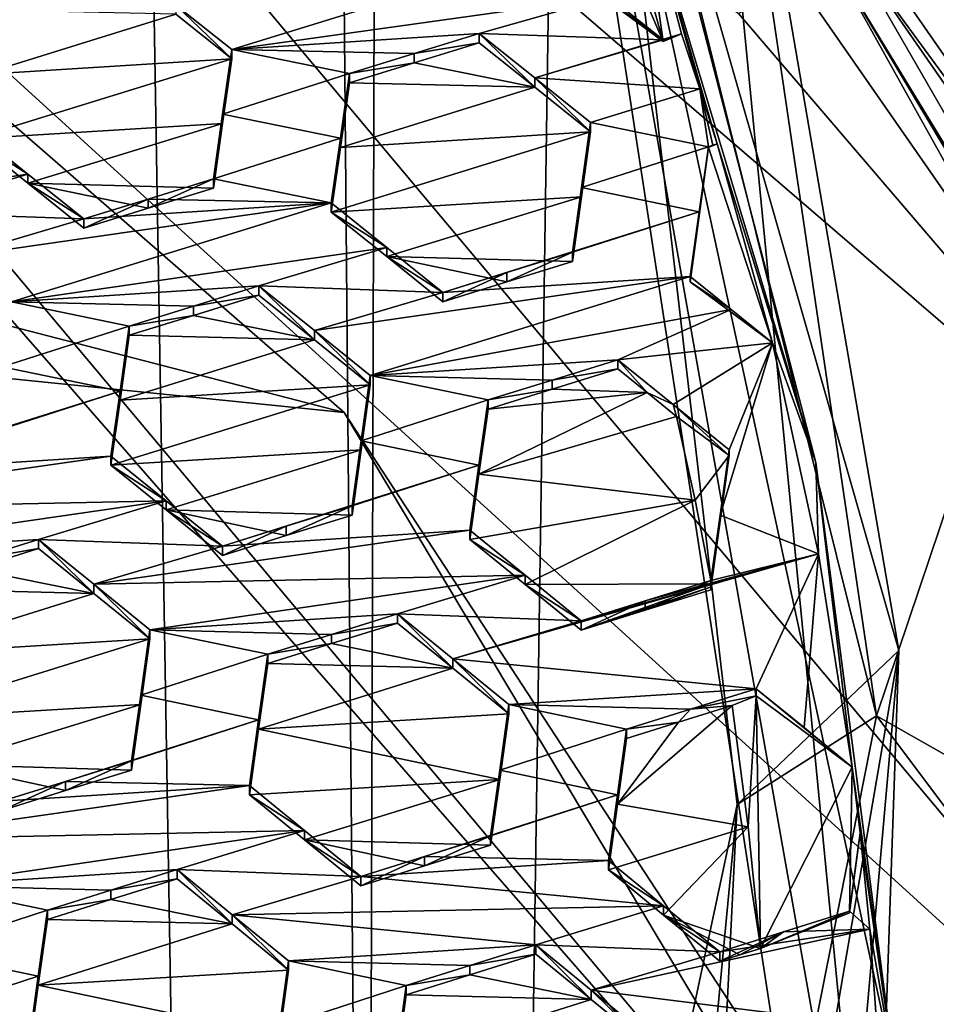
# Model space of a CAD drawing. Header units: metres. Extents: x -28 to 28, y -243 to 28.
# Tile 95 of 147: x 5.87 to 7.57, y -221.36 to -219.54. Entities that reach past the tile are written whole.
import ezdxf

# ---------------------------------------------------------------- set-up
doc = ezdxf.new("R2010")
doc.units = ezdxf.units.M
doc.layers.add('solid_10661043', color=7, linetype='CONTINUOUS')

msp = doc.modelspace()

# ---------------------------------------------------------------- linework, layer by layer
at = {"layer": 'solid_10661043'}
for points in [[(8.794792, -239.851074, 149.604797), (10.953245, -30.718777, 120.17012), (7.077552, -32.296108, 120.462379)], [(6.610481, -235.649948, 145.324188), (4.892302, -33.362179, 116.91967), (9.646918, -31.805536, 116.612808)], [(7.845077, -235.373337, 145.262558), (6.610481, -235.649948, 145.324188), (9.646918, -31.805536, 116.612808)], [(6.468189, -240.147827, 149.682373), (7.077552, -32.296108, 120.462379), (2.982663, -33.177189, 120.627808)], [(6.468189, -240.147827, 149.682373), (8.794792, -239.851074, 149.604797), (7.077552, -32.296108, 120.462379)], [(0, -240.141998, 149.723801), (6.468189, -240.147827, 149.682373), (2.982663, -33.177189, 120.627808)], [(6.610481, -235.649948, 145.324188), (3.305357, -235.757614, 145.381073), (4.892302, -33.362179, 116.91967)], [(7.458569, -220.826752, 135.572647), (11.453786, -208.963531, 132.502228), (7.110388, -218.467346, 134.931015)], [(7.458569, -220.826752, 135.572647), (11.355526, -223.03804, 136.270813), (11.453786, -208.963531, 132.502228)], [(6.575505, -215.061996, 117.909462), (10.975, -220.152939, 119.273575), (8.696965, -218.756607, 118.191132)], [(10.975, -219.346497, 122.283249), (10.975, -220.152939, 119.273575), (6.575505, -215.061996, 117.909462)], [(8.294498, -221.862122, 118.712669), (4.587154, -218.484985, 116.326553), (4.838903, -217.740219, 117.608215)], [(4.838903, -217.740219, 117.608215), (7.202985, -219.526459, 118.08683), (8.010734, -220.470184, 118.339706)], [(8.294498, -221.862122, 118.712669), (4.838903, -217.740219, 117.608215), (8.010734, -220.470184, 118.339706)], [(-5.242968, -219.076813, 116.413437), (-2.986201, -217.817337, 116.075958), (6.472847, -220.265549, 116.731956)], [(-2.986201, -217.817337, 116.075958), (4.536256, -218.580582, 116.280472), (6.472847, -220.265549, 116.731956)], [(7.453771, -222.621933, 131.391342), (7.453771, -222.026657, 133.612976), (6.754847, -218.075455, 132.554245)], [(7.098186, -218.366501, 134.702789), (6.754847, -218.075455, 132.554245), (7.453771, -222.026657, 133.612976)], [(7.492071, -221.485764, 131.086899), (7.453771, -222.621933, 131.391342), (6.754847, -218.075455, 132.554245)], [(7.345889, -220.357773, 130.784668), (7.492071, -221.485764, 131.086899), (6.754847, -218.075455, 132.554245)], [(7.018829, -219.265778, 130.492065), (7.345889, -220.357773, 130.784668), (6.754847, -218.075455, 132.554245)], [(6.938921, -218.743362, 134.979431), (7.098186, -218.366501, 134.702789), (7.5, -220.705841, 135.329605)], [(7.098186, -218.366501, 134.702789), (7.453771, -222.026657, 133.612976), (7.5, -220.705841, 135.329605)], [(7.458569, -220.826752, 135.572647), (7.110388, -218.467346, 134.931015), (6.938921, -218.743362, 134.979431)], [(4.587154, -218.484985, 116.326553), (7.862965, -222.392441, 117.373558), (4.536256, -218.580582, 116.280472)], [(8.294498, -221.862122, 118.712669), (7.862965, -222.392441, 117.373558), (4.587154, -218.484985, 116.326553)], [(7.862965, -222.392441, 117.373558), (6.472847, -220.265549, 116.731956), (4.536256, -218.580582, 116.280472)], [(7.200301, -220.990875, 135.587372), (6.938921, -218.743362, 134.979431), (7.5, -220.705841, 135.329605)], [(7.458569, -220.826752, 135.572647), (6.938921, -218.743362, 134.979431), (7.200301, -220.990875, 135.587372)], [(8.097337, -220.344254, 118.616539), (7.39965, -219.339142, 118.347221), (8.696965, -218.756607, 118.191132)], [(-5.242968, -219.076813, 116.413437), (8.043475, -227.407623, 118.645668), (-8.043475, -223.244019, 117.530037)], [(-5.242968, -219.076813, 116.413437), (7.775297, -222.446243, 117.316269), (8.043475, -227.407623, 118.645668)], [(-5.242968, -219.076813, 116.413437), (6.472847, -220.265549, 116.731956), (7.775297, -222.446243, 117.316269)], [(6.944182, -219.155472, 130.462509), (6.890978, -219.176758, 130.468201), (7.063186, -219.578339, 130.575806)], [(6.944182, -219.155472, 130.462509), (7.063186, -219.578339, 130.575806), (7.018829, -219.265778, 130.492065)], [(6.890978, -219.176758, 130.468201), (6.857067, -219.425568, 130.534882), (7.063186, -219.578339, 130.575806)], [(5.583724, -219.578781, 131.071579), (6.192798, -219.276459, 130.753448), (5.600722, -219.459457, 131.018051)], [(5.583724, -219.578781, 131.071579), (5.81884, -219.503296, 130.965378), (6.192798, -219.276459, 130.753448)], [(7.16361, -219.768173, 130.626678), (7.345889, -220.357773, 130.784668), (7.018829, -219.265778, 130.492065)], [(7.1314, -219.66597, 130.599289), (7.16361, -219.768173, 130.626678), (7.018829, -219.265778, 130.492065)], [(7.097722, -219.564514, 130.572113), (7.018829, -219.265778, 130.492065), (7.063186, -219.578339, 130.575806)], [(7.1314, -219.66597, 130.599289), (7.018829, -219.265778, 130.492065), (7.097722, -219.564514, 130.572113)], [(7.39965, -219.3909, 118.154037), (7.39965, -219.339142, 118.347221), (8.097337, -220.344254, 118.616539)], [(7.37421, -219.42334, 118.089714), (7.39965, -219.3909, 118.154037), (8.62421, -221.514633, 118.65007)], [(7.39965, -219.3909, 118.154037), (8.097337, -220.344254, 118.616539), (8.097338, -220.396011, 118.423355)], [(7.39965, -219.3909, 118.154037), (8.097338, -220.396011, 118.423355), (8.62421, -221.514633, 118.65007)], [(6.16159, -219.510925, 130.857315), (6.26499, -219.59343, 130.855927), (6.857067, -219.41037, 130.591553)], [(6.963163, -219.495148, 130.589722), (6.857067, -219.41037, 130.591553), (6.26499, -219.59343, 130.855927)], [(6.857067, -219.425568, 130.534882), (7.063186, -219.575195, 130.587509), (7.063186, -219.578339, 130.575806)], [(6.963163, -219.495148, 130.589722), (7.063186, -219.575195, 130.587509), (6.857067, -219.425568, 130.534882)], [(7.37421, -219.42334, 118.089714), (8.010734, -220.470184, 118.339706), (7.312254, -219.465515, 118.070503)], [(7.37421, -219.42334, 118.089714), (8.562254, -221.556808, 118.630867), (8.010734, -220.470184, 118.339706)], [(7.37421, -219.42334, 118.089714), (8.62421, -221.514633, 118.65007), (8.562254, -221.556808, 118.630867)], [(7.202985, -219.526459, 118.08683), (7.312254, -219.465515, 118.070503), (8.010734, -220.470184, 118.339706)], [(6.963163, -219.495148, 130.589722), (6.26499, -219.59343, 130.855927), (6.723139, -219.563477, 130.694565)], [(6.963163, -219.495148, 130.589722), (6.723139, -219.563477, 130.694565), (7.063186, -219.575195, 130.587509)], [(6.16159, -219.510925, 130.857315), (6.16159, -219.528, 130.793564), (6.26499, -219.610535, 130.79213)], [(6.16159, -219.510925, 130.857315), (6.26499, -219.610535, 130.79213), (6.26499, -219.59343, 130.855927)], [(5.801847, -219.639755, 130.954803), (6.16159, -219.528, 130.793564), (5.81884, -219.520309, 130.901886)], [(5.801847, -219.639755, 130.954803), (6.26499, -219.610535, 130.79213), (6.16159, -219.528, 130.793564)], [(6.26499, -219.59343, 130.855927), (6.602356, -219.600815, 130.748459), (6.723139, -219.563477, 130.694565)], [(6.723139, -219.563477, 130.694565), (6.602356, -219.600815, 130.748459), (6.723139, -219.580658, 130.630417)], [(6.723139, -219.563477, 130.694565), (6.723139, -219.580658, 130.630417), (6.825803, -219.662857, 130.628036)], [(6.825803, -219.645645, 130.69223), (6.723139, -219.563477, 130.694565), (6.825803, -219.662857, 130.628036)], [(6.825803, -219.645645, 130.69223), (7.063186, -219.575195, 130.587509), (6.723139, -219.563477, 130.694565)], [(6.825803, -219.645645, 130.69223), (7.097722, -219.564514, 130.572113), (7.080429, -219.56987, 130.579819)], [(6.825803, -219.645645, 130.69223), (7.1314, -219.66597, 130.599289), (7.097722, -219.564514, 130.572113)], [(6.825803, -219.645645, 130.69223), (7.080429, -219.56987, 130.579819), (7.063186, -219.575195, 130.587509)], [(7.080429, -219.56987, 130.579819), (7.097722, -219.564514, 130.572113), (7.063186, -219.578339, 130.575806)], [(7.080429, -219.56987, 130.579819), (7.063186, -219.578339, 130.575806), (7.063186, -219.575195, 130.587509)], [(6.602356, -219.600815, 130.748459), (6.602363, -219.617981, 130.684418), (6.723139, -219.580658, 130.630417)], [(6.825803, -219.662857, 130.628036), (6.723139, -219.580658, 130.630417), (6.602363, -219.617981, 130.684418)], [(6.26499, -219.59343, 130.855927), (6.26499, -219.610535, 130.79213), (6.248009, -219.730209, 130.843842)], [(6.248009, -219.71312, 130.907608), (6.26499, -219.59343, 130.855927), (6.248009, -219.730209, 130.843842)], [(6.248009, -219.71312, 130.907608), (6.483108, -219.637695, 130.801666), (6.26499, -219.59343, 130.855927)], [(6.26499, -219.59343, 130.855927), (6.483108, -219.637695, 130.801666), (6.602356, -219.600815, 130.748459)], [(6.602356, -219.600815, 130.748459), (6.483108, -219.637695, 130.801666), (6.602363, -219.617981, 130.684418)], [(5.784928, -219.758865, 131.006836), (6.248009, -219.730209, 130.843842), (6.26499, -219.610535, 130.79213)], [(5.801847, -219.639755, 130.954803), (5.784928, -219.758865, 131.006836), (6.26499, -219.610535, 130.79213)], [(6.602363, -219.617981, 130.684418), (6.483108, -219.654831, 130.737717), (6.825803, -219.662857, 130.628036)], [(6.483108, -219.637695, 130.801666), (6.483108, -219.654831, 130.737717), (6.602363, -219.617981, 130.684418)], [(6.248009, -219.71312, 130.907608), (6.46613, -219.757507, 130.852814), (6.483108, -219.637695, 130.801666)], [(6.483108, -219.637695, 130.801666), (6.46613, -219.757507, 130.852814), (6.483108, -219.654831, 130.737717)], [(6.825803, -219.645645, 130.69223), (6.825803, -219.662857, 130.628036), (6.929258, -219.745819, 130.625122)], [(6.825803, -219.645645, 130.69223), (6.929258, -219.745819, 130.625122), (6.929258, -219.728607, 130.689377)], [(6.825803, -219.645645, 130.69223), (6.929258, -219.728607, 130.689377), (7.1314, -219.66597, 130.599289)], [(6.46613, -219.774643, 130.788895), (6.825803, -219.662857, 130.628036), (6.483108, -219.654831, 130.737717)], [(6.46613, -219.757507, 130.852814), (6.46613, -219.774643, 130.788895), (6.483108, -219.654831, 130.737717)], [(6.46613, -219.774643, 130.788895), (6.929258, -219.745819, 130.625122), (6.825803, -219.662857, 130.628036)], [(7.1314, -219.66597, 130.599289), (6.929258, -219.728607, 130.689377), (7.147376, -219.773193, 130.633896)], [(7.1314, -219.66597, 130.599289), (7.147376, -219.773193, 130.633896), (7.155506, -219.770676, 130.63028)], [(7.1314, -219.66597, 130.599289), (7.155506, -219.770676, 130.63028), (7.16361, -219.768173, 130.626678)], [(6.248009, -219.71312, 130.907608), (6.248009, -219.730209, 130.843842), (6.231078, -219.849701, 130.89476)], [(6.248009, -219.71312, 130.907608), (6.231078, -219.849701, 130.89476), (6.231078, -219.832626, 130.958481)], [(6.248009, -219.71312, 130.907608), (6.231078, -219.832626, 130.958481), (6.46613, -219.757507, 130.852814)], [(5.784928, -219.758865, 131.006836), (5.887553, -219.840958, 131.004684), (6.248009, -219.730209, 130.843842)], [(5.887553, -219.840958, 131.004684), (6.231078, -219.849701, 130.89476), (6.248009, -219.730209, 130.843842)], [(6.929258, -219.728607, 130.689377), (6.929258, -219.745819, 130.625122), (6.912287, -219.865829, 130.675262)], [(6.912287, -219.848633, 130.739487), (6.929258, -219.728607, 130.689377), (6.912287, -219.865829, 130.675262)], [(6.912287, -219.848633, 130.739487), (7.147376, -219.773193, 130.633896), (6.929258, -219.728607, 130.689377)], [(5.784928, -219.741867, 131.070251), (5.192852, -219.924957, 131.334518), (5.887553, -219.823959, 131.068146)], [(5.784928, -219.741867, 131.070251), (5.887553, -219.823959, 131.068146), (5.784928, -219.758865, 131.006836)], [(6.449196, -219.894287, 130.83931), (6.912287, -219.865829, 130.675262), (6.929258, -219.745819, 130.625122)], [(6.46613, -219.774643, 130.788895), (6.449196, -219.894287, 130.83931), (6.929258, -219.745819, 130.625122)], [(5.887553, -219.823959, 131.068146), (5.887553, -219.840958, 131.004684), (5.784928, -219.758865, 131.006836)], [(6.231078, -219.832626, 130.958481), (6.449196, -219.877182, 130.903168), (6.46613, -219.757507, 130.852814)], [(6.46613, -219.757507, 130.852814), (6.449196, -219.877182, 130.903168), (6.46613, -219.774643, 130.788895)], [(6.912287, -219.848633, 130.739487), (7.130352, -219.893723, 130.683716), (7.147376, -219.773193, 130.633896)], [(7.147376, -219.774658, 130.628418), (7.147376, -219.773193, 130.633896), (7.130352, -219.893723, 130.683716)], [(7.16361, -219.768173, 130.626678), (7.147376, -219.774658, 130.628418), (7.265692, -220.136292, 130.725311)], [(7.16361, -219.768173, 130.626678), (7.155506, -219.770676, 130.63028), (7.147376, -219.774658, 130.628418)], [(7.155506, -219.770676, 130.63028), (7.147376, -219.773193, 130.633896), (7.147376, -219.774658, 130.628418)], [(7.16361, -219.768173, 130.626678), (7.265692, -220.136292, 130.725311), (7.345889, -220.357773, 130.784668)], [(6.449196, -219.877182, 130.903168), (6.449196, -219.894287, 130.83931), (6.46613, -219.774643, 130.788895)], [(7.147376, -219.774658, 130.628418), (7.130352, -219.893723, 130.683716), (7.113464, -220.013443, 130.732529)], [(7.113464, -220.023468, 130.695084), (7.147376, -219.774658, 130.628418), (7.113464, -220.013443, 130.732529)], [(7.265692, -220.136292, 130.725311), (7.147376, -219.774658, 130.628418), (7.113464, -220.023468, 130.695084)], [(5.887553, -219.823959, 131.068146), (5.192852, -219.924957, 131.334518), (5.651, -219.895065, 131.172867)], [(5.887553, -219.823959, 131.068146), (5.651, -219.895065, 131.172867), (5.991047, -219.906906, 131.06543)], [(5.887553, -219.823959, 131.068146), (5.991047, -219.906906, 131.06543), (5.887553, -219.840958, 131.004684)], [(5.887553, -219.840958, 131.004684), (6.11003, -219.887131, 130.948807), (6.231078, -219.849701, 130.89476)], [(5.887553, -219.840958, 131.004684), (5.991047, -219.92392, 131.001907), (6.11003, -219.887131, 130.948807)], [(5.991047, -219.906906, 131.06543), (5.991047, -219.92392, 131.001907), (5.887553, -219.840958, 131.004684)], [(6.231078, -219.832626, 130.958481), (6.231078, -219.849701, 130.89476), (6.11003, -219.887131, 130.948807)], [(6.11004, -219.870087, 131.012421), (6.231078, -219.832626, 130.958481), (6.11003, -219.887131, 130.948807)], [(6.449196, -219.877182, 130.903168), (6.231078, -219.832626, 130.958481), (6.11004, -219.870087, 131.012421)], [(6.912287, -219.848633, 130.739487), (6.912287, -219.865829, 130.675262), (6.895347, -219.985809, 130.724716)], [(6.895347, -219.968613, 130.788895), (6.912287, -219.848633, 130.739487), (6.895347, -219.985809, 130.724716)], [(6.895347, -219.968613, 130.788895), (7.130352, -219.893723, 130.683716), (6.912287, -219.848633, 130.739487)], [(5.753552, -219.97728, 131.170074), (5.85712, -220.060471, 131.166672), (6.449196, -219.877182, 130.903168)], [(5.991047, -219.906906, 131.06543), (5.753552, -219.97728, 131.170074), (6.449196, -219.877182, 130.903168)], [(5.85712, -220.060471, 131.166672), (6.551768, -219.95961, 130.899597), (6.449196, -219.877182, 130.903168)], [(6.11004, -219.870087, 131.012421), (6.11003, -219.887131, 130.948807), (5.991047, -219.92392, 131.001907)], [(6.11004, -219.870087, 131.012421), (5.991047, -219.92392, 131.001907), (5.991047, -219.906906, 131.06543)], [(6.11004, -219.870087, 131.012421), (5.991047, -219.906906, 131.06543), (6.449196, -219.877182, 130.903168)], [(6.449196, -219.894287, 130.83931), (6.551767, -219.976746, 130.835678), (6.912287, -219.865829, 130.675262)], [(6.449196, -219.877182, 130.903168), (6.551768, -219.95961, 130.899597), (6.449196, -219.894287, 130.83931)], [(6.551767, -219.976746, 130.835678), (6.895347, -219.985809, 130.724716), (6.912287, -219.865829, 130.675262)], [(5.991047, -219.906906, 131.06543), (5.651, -219.895065, 131.172867), (5.753552, -219.97728, 131.170074)], [(6.551768, -219.95961, 130.899597), (6.551767, -219.976746, 130.835678), (6.449196, -219.894287, 130.83931)], [(6.655315, -220.042969, 130.895508), (7.113464, -220.013443, 130.732529), (7.130352, -219.893723, 130.683716)], [(6.774072, -220.00618, 130.842758), (6.655315, -220.042969, 130.895508), (7.130352, -219.893723, 130.683716)], [(7.130352, -219.893723, 130.683716), (6.895347, -219.968613, 130.788895), (6.774072, -220.00618, 130.842758)], [(6.315269, -220.030853, 131.004013), (6.551768, -219.95961, 130.899597), (5.85712, -220.060471, 131.166672)], [(6.315269, -220.030853, 131.004013), (6.655315, -220.042969, 130.895508), (6.551768, -219.95961, 130.899597)], [(6.551768, -219.95961, 130.899597), (6.655315, -220.042969, 130.895508), (6.551767, -219.976746, 130.835678)], [(6.895347, -219.968613, 130.788895), (6.895347, -219.985809, 130.724716), (6.774061, -220.023346, 130.778687)], [(6.774072, -220.00618, 130.842758), (6.895347, -219.968613, 130.788895), (6.774061, -220.023346, 130.778687)], [(6.551767, -219.976746, 130.835678), (6.774061, -220.023346, 130.778687), (6.895347, -219.985809, 130.724716)], [(6.551767, -219.976746, 130.835678), (6.655315, -220.06012, 130.831512), (6.774061, -220.023346, 130.778687)], [(6.655315, -220.042969, 130.895508), (6.655315, -220.06012, 130.831512), (6.551767, -219.976746, 130.835678)], [(6.774072, -220.00618, 130.842758), (6.774061, -220.023346, 130.778687), (6.655315, -220.06012, 130.831512)], [(6.774072, -220.00618, 130.842758), (6.655315, -220.06012, 130.831512), (6.655315, -220.042969, 130.895508)], [(6.417771, -220.113403, 130.999817), (6.521388, -220.196991, 130.995056), (7.113464, -220.013443, 130.732529)], [(6.417771, -220.113403, 130.999817), (7.113464, -220.013443, 130.732529), (6.655315, -220.042969, 130.895508)], [(7.189296, -220.074615, 130.72905), (7.113464, -220.013443, 130.732529), (6.521388, -220.196991, 130.995056)], [(7.189296, -220.074615, 130.72905), (7.113464, -220.023468, 130.695084), (7.113464, -220.013443, 130.732529)], [(7.189296, -220.074615, 130.72905), (7.265692, -220.136292, 130.725311), (7.113464, -220.023468, 130.695084)], [(6.315269, -220.030853, 131.004013), (5.85712, -220.060471, 131.166672), (6.193944, -220.068436, 131.057938)], [(6.315269, -220.047928, 130.940277), (6.315269, -220.030853, 131.004013), (6.193944, -220.068436, 131.057938)], [(6.417771, -220.113403, 130.999817), (6.655315, -220.042969, 130.895508), (6.315269, -220.030853, 131.004013)], [(6.417771, -220.130493, 130.93602), (6.315269, -220.030853, 131.004013), (6.315269, -220.047928, 130.940277)], [(6.417771, -220.113403, 130.999817), (6.315269, -220.030853, 131.004013), (6.417771, -220.130493, 130.93602)], [(6.075238, -220.105194, 131.110687), (5.85712, -220.060471, 131.166672), (5.840151, -220.180679, 131.216064)], [(6.193944, -220.068436, 131.057938), (5.85712, -220.060471, 131.166672), (6.075238, -220.105194, 131.110687)], [(6.193956, -220.08548, 130.994293), (6.315269, -220.047928, 130.940277), (6.193944, -220.068436, 131.057938)], [(6.417771, -220.130493, 130.93602), (6.315269, -220.047928, 130.940277), (6.193956, -220.08548, 130.994293)], [(6.193956, -220.08548, 130.994293), (6.193944, -220.068436, 131.057938), (6.075238, -220.105194, 131.110687)], [(6.979537, -220.167526, 130.831818), (7.189296, -220.074615, 130.72905), (6.521388, -220.196991, 130.995056)], [(6.979537, -220.167526, 130.831818), (7.265692, -220.136292, 130.725311), (7.189296, -220.074615, 130.72905)], [(6.075238, -220.122223, 131.04715), (6.193956, -220.08548, 130.994293), (6.075238, -220.105194, 131.110687)], [(6.193956, -220.08548, 130.994293), (6.075238, -220.122223, 131.04715), (6.417771, -220.130493, 130.93602)], [(6.058271, -220.225525, 131.159546), (6.075238, -220.105194, 131.110687), (5.840151, -220.180679, 131.216064)], [(6.058271, -220.225525, 131.159546), (6.075238, -220.122223, 131.04715), (6.075238, -220.105194, 131.110687)], [(6.417771, -220.113403, 130.999817), (6.521388, -220.214096, 130.931213), (6.521388, -220.196991, 130.995056)], [(6.417771, -220.113403, 130.999817), (6.417771, -220.130493, 130.93602), (6.521388, -220.214096, 130.931213)], [(6.058271, -220.242538, 131.096054), (6.075238, -220.122223, 131.04715), (6.058271, -220.225525, 131.159546)], [(6.417771, -220.130493, 130.93602), (6.075238, -220.122223, 131.04715), (6.058271, -220.242538, 131.096054)], [(6.417771, -220.130493, 130.93602), (6.058271, -220.242538, 131.096054), (6.521388, -220.214096, 130.931213)], [(7.082011, -220.250366, 130.826477), (7.265692, -220.136292, 130.725311), (6.979537, -220.167526, 130.831818)], [(7.082011, -220.250366, 130.826477), (7.185656, -220.334259, 130.820633), (7.265692, -220.136292, 130.725311)], [(7.168699, -220.455124, 130.867249), (7.265692, -220.136292, 130.725311), (7.185656, -220.334259, 130.820633)], [(7.350905, -220.527008, 130.830002), (7.265692, -220.136292, 130.725311), (7.168699, -220.455124, 130.867249)], [(7.350905, -220.527008, 130.830002), (7.345889, -220.357773, 130.784668), (7.265692, -220.136292, 130.725311)], [(6.979537, -220.167526, 130.831818), (6.521388, -220.196991, 130.995056), (6.858042, -220.205215, 130.885605)], [(6.979537, -220.184738, 130.767609), (6.979537, -220.167526, 130.831818), (6.858042, -220.205215, 130.885605)], [(7.033767, -220.228561, 130.764801), (6.979537, -220.167526, 130.831818), (6.979537, -220.184738, 130.767609)], [(7.033767, -220.228561, 130.764801), (7.082011, -220.250366, 130.826477), (6.979537, -220.167526, 130.831818)], [(6.058271, -220.225525, 131.159546), (5.840151, -220.180679, 131.216064), (5.823208, -220.300888, 131.264633)], [(6.858055, -220.222382, 130.821487), (6.979537, -220.184738, 130.767609), (6.858042, -220.205215, 130.885605)], [(7.033767, -220.228561, 130.764801), (6.979537, -220.184738, 130.767609), (6.858055, -220.222382, 130.821487)], [(6.504426, -220.334641, 130.979126), (6.504426, -220.317535, 131.042938), (6.521388, -220.196991, 130.995056)], [(6.739506, -220.241989, 130.938065), (6.521388, -220.196991, 130.995056), (6.504426, -220.317535, 131.042938)], [(6.521388, -220.214096, 130.931213), (6.504426, -220.334641, 130.979126), (6.521388, -220.196991, 130.995056)], [(6.858042, -220.205215, 130.885605), (6.521388, -220.196991, 130.995056), (6.739506, -220.241989, 130.938065)], [(6.858055, -220.222382, 130.821487), (6.858042, -220.205215, 130.885605), (6.739506, -220.241989, 130.938065)], [(6.058271, -220.225525, 131.159546), (5.701555, -220.338623, 131.318527), (5.583177, -220.375336, 131.370941)], [(6.058271, -220.225525, 131.159546), (5.583177, -220.375336, 131.370941), (6.041326, -220.345901, 131.207626)], [(6.058271, -220.225525, 131.159546), (5.823208, -220.300888, 131.264633), (5.701555, -220.338623, 131.318527)], [(6.041326, -220.3629, 131.14415), (6.504426, -220.334641, 130.979126), (6.521388, -220.214096, 130.931213)], [(6.058271, -220.242538, 131.096054), (6.041326, -220.3629, 131.14415), (6.521388, -220.214096, 130.931213)], [(6.058271, -220.242538, 131.096054), (6.058271, -220.225525, 131.159546), (6.041326, -220.345901, 131.207626)], [(7.033767, -220.228561, 130.764801), (6.739506, -220.25914, 130.874054), (6.722546, -220.379791, 130.921524)], [(7.088316, -220.27269, 130.761856), (7.033767, -220.228561, 130.764801), (6.722546, -220.379791, 130.921524)], [(6.739506, -220.25914, 130.874054), (6.858055, -220.222382, 130.821487), (6.739506, -220.241989, 130.938065)], [(6.858055, -220.222382, 130.821487), (6.739506, -220.25914, 130.874054), (7.033767, -220.228561, 130.764801)], [(7.088316, -220.27269, 130.761856), (7.082011, -220.250366, 130.826477), (7.033767, -220.228561, 130.764801)], [(6.058271, -220.242538, 131.096054), (6.041326, -220.345901, 131.207626), (6.041326, -220.3629, 131.14415)], [(6.722546, -220.362656, 130.985504), (6.739506, -220.241989, 130.938065), (6.504426, -220.317535, 131.042938)], [(6.722546, -220.362656, 130.985504), (6.739506, -220.25914, 130.874054), (6.739506, -220.241989, 130.938065)], [(6.722546, -220.379791, 130.921524), (6.739506, -220.25914, 130.874054), (6.722546, -220.362656, 130.985504)], [(7.082011, -220.250366, 130.826477), (7.185656, -220.344833, 130.781189), (7.185656, -220.334259, 130.820633)], [(7.088316, -220.27269, 130.761856), (7.185656, -220.344833, 130.781189), (7.082011, -220.250366, 130.826477)], [(7.862965, -222.392441, 117.373558), (7.775297, -222.446243, 117.316269), (6.472847, -220.265549, 116.731956)], [(7.122583, -220.427353, 130.803299), (7.088316, -220.27269, 130.761856), (6.722546, -220.379791, 130.921524)], [(7.122583, -220.427353, 130.803299), (7.185656, -220.344833, 130.781189), (7.088316, -220.27269, 130.761856)], [(6.487476, -220.455292, 131.026306), (6.487476, -220.438202, 131.090088), (6.504426, -220.317535, 131.042938)], [(6.722546, -220.362656, 130.985504), (6.504426, -220.317535, 131.042938), (6.487476, -220.438202, 131.090088)], [(6.504426, -220.334641, 130.979126), (6.487476, -220.455292, 131.026306), (6.504426, -220.317535, 131.042938)], [(6.143698, -220.44574, 131.138504), (6.504426, -220.334641, 130.979126), (6.041326, -220.3629, 131.14415)], [(6.143698, -220.44574, 131.138504), (6.487476, -220.455292, 131.026306), (6.504426, -220.334641, 130.979126)], [(7.153233, -220.582718, 130.84494), (7.168699, -220.455124, 130.867249), (7.185656, -220.334259, 130.820633)], [(7.185656, -220.344833, 130.781189), (7.153233, -220.582718, 130.84494), (7.185656, -220.334259, 130.820633)], [(5.345433, -220.445679, 131.474976), (6.041326, -220.345901, 131.207626), (5.583177, -220.375336, 131.370941)], [(5.345433, -220.445679, 131.474976), (6.143699, -220.428711, 131.202042), (6.041326, -220.345901, 131.207626)], [(6.041326, -220.3629, 131.14415), (6.041326, -220.345901, 131.207626), (6.143699, -220.428711, 131.202042)], [(7.122583, -220.427353, 130.803299), (7.153233, -220.582718, 130.84494), (7.185656, -220.344833, 130.781189)], [(6.143698, -220.44574, 131.138504), (6.041326, -220.3629, 131.14415), (6.143699, -220.428711, 131.202042)], [(6.722546, -220.362656, 130.985504), (6.247445, -220.512787, 131.195892), (6.705594, -220.483429, 131.032242)], [(6.365689, -220.476028, 131.143784), (6.247445, -220.512787, 131.195892), (6.722546, -220.362656, 130.985504)], [(6.365689, -220.476028, 131.143784), (6.722546, -220.362656, 130.985504), (6.487476, -220.438202, 131.090088)], [(6.722546, -220.379791, 130.921524), (6.722546, -220.362656, 130.985504), (6.705594, -220.483429, 131.032242)], [(7.492071, -221.485764, 131.086899), (7.345889, -220.357773, 130.784668), (7.413619, -220.921661, 130.93576)], [(7.350905, -220.527008, 130.830002), (7.413619, -220.921661, 130.93576), (7.345889, -220.357773, 130.784668)], [(6.722546, -220.379791, 130.921524), (6.705594, -220.483429, 131.032242), (6.705594, -220.500565, 130.968292)], [(7.122583, -220.427353, 130.803299), (6.722546, -220.379791, 130.921524), (6.705594, -220.500565, 130.968292)], [(5.345433, -220.445679, 131.474976), (5.44925, -220.529694, 131.469269), (6.143699, -220.428711, 131.202042)], [(5.44925, -220.529694, 131.469269), (5.907399, -220.500305, 131.30571), (6.143699, -220.428711, 131.202042)], [(6.143699, -220.428711, 131.202042), (5.907399, -220.500305, 131.30571), (6.247445, -220.512787, 131.195892)], [(6.143698, -220.44574, 131.138504), (6.143699, -220.428711, 131.202042), (6.247445, -220.512787, 131.195892)], [(7.122583, -220.427353, 130.803299), (6.705594, -220.500565, 130.968292), (6.80795, -220.583664, 130.961624)], [(7.122583, -220.427353, 130.803299), (6.80795, -220.583664, 130.961624), (7.153233, -220.582718, 130.84494)], [(6.365673, -220.493103, 131.080109), (6.487476, -220.455292, 131.026306), (6.143698, -220.44574, 131.138504)], [(6.247445, -220.529816, 131.132294), (6.143698, -220.44574, 131.138504), (6.247445, -220.512787, 131.195892)], [(6.365673, -220.493103, 131.080109), (6.143698, -220.44574, 131.138504), (6.247445, -220.529816, 131.132294)], [(6.365673, -220.493103, 131.080109), (6.487476, -220.438202, 131.090088), (6.487476, -220.455292, 131.026306)], [(6.365689, -220.476028, 131.143784), (6.487476, -220.438202, 131.090088), (6.365673, -220.493103, 131.080109)], [(7.151744, -220.593353, 130.848938), (7.151744, -220.576126, 130.913208), (7.168699, -220.455124, 130.867249)], [(7.350905, -220.527008, 130.830002), (7.168699, -220.455124, 130.867249), (7.151744, -220.576126, 130.913208)], [(7.152489, -220.588028, 130.846939), (7.151744, -220.593353, 130.848938), (7.168699, -220.455124, 130.867249)], [(7.153233, -220.582718, 130.84494), (7.152489, -220.588028, 130.846939), (7.168699, -220.455124, 130.867249)], [(6.009676, -220.583252, 131.299408), (6.80795, -220.566513, 131.02562), (6.705594, -220.483429, 131.032242)], [(6.247445, -220.512787, 131.195892), (6.009676, -220.583252, 131.299408), (6.705594, -220.483429, 131.032242)], [(6.365689, -220.476028, 131.143784), (6.247445, -220.529816, 131.132294), (6.247445, -220.512787, 131.195892)], [(6.365689, -220.476028, 131.143784), (6.365673, -220.493103, 131.080109), (6.247445, -220.529816, 131.132294)], [(6.705594, -220.500565, 130.968292), (6.705594, -220.483429, 131.032242), (6.80795, -220.566513, 131.02562)], [(5.44925, -220.529694, 131.469269), (5.785465, -220.538193, 131.359467), (5.907399, -220.500305, 131.30571)], [(5.785465, -220.538193, 131.359467), (5.907399, -220.517288, 131.242371), (5.907399, -220.500305, 131.30571)], [(6.009676, -220.600235, 131.236008), (6.009676, -220.583252, 131.299408), (5.907399, -220.500305, 131.30571)], [(6.247445, -220.512787, 131.195892), (5.907399, -220.500305, 131.30571), (6.009676, -220.583252, 131.299408)], [(5.907399, -220.517288, 131.242371), (6.009676, -220.600235, 131.236008), (5.907399, -220.500305, 131.30571)], [(6.80795, -220.583664, 130.961624), (6.705594, -220.500565, 130.968292), (6.80795, -220.566513, 131.02562)], [(5.785485, -220.55513, 131.296219), (5.907399, -220.517288, 131.242371), (5.785465, -220.538193, 131.359467)], [(6.009676, -220.600235, 131.236008), (5.907399, -220.517288, 131.242371), (5.785485, -220.55513, 131.296219)], [(6.67394, -220.721451, 131.121521), (7.350905, -220.527008, 130.830002), (6.911714, -220.650848, 131.018494)], [(6.67394, -220.721451, 131.121521), (7.235935, -220.776703, 130.949951), (7.350905, -220.527008, 130.830002)], [(7.029895, -220.614059, 130.966675), (6.911714, -220.650848, 131.018494), (7.350905, -220.527008, 130.830002)], [(7.029895, -220.614059, 130.966675), (7.350905, -220.527008, 130.830002), (7.151744, -220.576126, 130.913208)], [(7.324201, -220.848679, 130.943039), (7.350905, -220.527008, 130.830002), (7.235935, -220.776703, 130.949951)], [(7.324201, -220.848679, 130.943039), (7.413619, -220.921661, 130.93576), (7.350905, -220.527008, 130.830002)], [(5.785485, -220.55513, 131.296219), (5.667367, -220.591812, 131.348358), (6.009676, -220.600235, 131.236008)], [(6.113518, -220.667572, 131.292542), (6.80795, -220.566513, 131.02562), (6.009676, -220.583252, 131.299408)], [(6.571667, -220.63826, 131.128784), (6.80795, -220.566513, 131.02562), (6.113518, -220.667572, 131.292542)], [(6.571667, -220.63826, 131.128784), (6.911714, -220.650848, 131.018494), (6.80795, -220.566513, 131.02562)], [(6.80795, -220.583664, 130.961624), (6.80795, -220.566513, 131.02562), (6.911714, -220.650848, 131.018494)], [(5.650412, -220.712784, 131.394501), (6.009676, -220.600235, 131.236008), (5.667367, -220.591812, 131.348358)], [(6.113518, -220.684586, 131.22908), (6.113518, -220.667572, 131.292542), (6.009676, -220.583252, 131.299408)], [(6.009676, -220.600235, 131.236008), (6.113518, -220.684586, 131.22908), (6.009676, -220.583252, 131.299408)], [(7.153233, -220.582718, 130.84494), (6.80795, -220.583664, 130.961624), (6.911714, -220.668015, 130.954422)], [(6.911714, -220.668015, 130.954422), (6.80795, -220.583664, 130.961624), (6.911714, -220.650848, 131.018494)], [(7.153233, -220.582718, 130.84494), (6.911714, -220.668015, 130.954422), (7.152489, -220.588028, 130.846939)], [(7.029881, -220.631256, 130.902512), (7.152489, -220.588028, 130.846939), (6.911714, -220.668015, 130.954422)], [(7.029881, -220.631256, 130.902512), (7.151744, -220.576126, 130.913208), (7.151744, -220.593353, 130.848938)], [(7.029881, -220.631256, 130.902512), (7.029895, -220.614059, 130.966675), (7.151744, -220.576126, 130.913208)], [(7.029881, -220.631256, 130.902512), (7.151744, -220.593353, 130.848938), (7.152489, -220.588028, 130.846939)], [(5.650412, -220.712784, 131.394501), (6.113518, -220.684586, 131.22908), (6.009676, -220.600235, 131.236008)], [(7.029895, -220.614059, 130.966675), (6.911714, -220.668015, 130.954422), (6.911714, -220.650848, 131.018494)], [(7.029881, -220.631256, 130.902512), (6.911714, -220.668015, 130.954422), (7.029895, -220.614059, 130.966675)], [(6.449664, -220.676239, 131.182297), (6.571667, -220.63826, 131.128784), (6.113518, -220.667572, 131.292542)], [(6.449664, -220.676239, 131.182297), (6.571667, -220.65535, 131.064972), (6.571667, -220.63826, 131.128784)], [(6.571667, -220.63826, 131.128784), (6.67394, -220.721451, 131.121521), (6.911714, -220.650848, 131.018494)], [(6.571667, -220.63826, 131.128784), (6.571667, -220.65535, 131.064972), (6.67394, -220.738556, 131.057632)], [(6.571667, -220.63826, 131.128784), (6.67394, -220.738556, 131.057632), (6.67394, -220.721451, 131.121521)], [(6.449664, -220.676239, 131.182297), (6.449682, -220.693298, 131.118561), (6.571667, -220.65535, 131.064972)], [(6.67394, -220.738556, 131.057632), (6.571667, -220.65535, 131.064972), (6.449682, -220.693298, 131.118561)], [(6.096565, -220.805771, 131.274323), (6.113518, -220.684586, 131.22908), (5.633456, -220.833984, 131.439804)], [(5.650412, -220.712784, 131.394501), (5.633456, -220.833984, 131.439804), (6.113518, -220.684586, 131.22908)], [(6.096565, -220.805771, 131.274323), (6.113518, -220.667572, 131.292542), (6.113518, -220.684586, 131.22908)], [(6.096565, -220.788773, 131.337769), (6.113518, -220.667572, 131.292542), (6.096565, -220.805771, 131.274323)], [(6.331635, -220.712982, 131.234024), (6.113518, -220.667572, 131.292542), (6.096565, -220.788773, 131.337769)], [(6.331635, -220.712982, 131.234024), (6.449664, -220.676239, 131.182297), (6.113518, -220.667572, 131.292542)], [(6.331635, -220.712982, 131.234024), (6.449682, -220.693298, 131.118561), (6.449664, -220.676239, 131.182297)], [(6.449682, -220.693298, 131.118561), (6.331635, -220.730026, 131.170395), (6.67394, -220.738556, 131.057632)], [(6.331635, -220.712982, 131.234024), (6.331635, -220.730026, 131.170395), (6.449682, -220.693298, 131.118561)], [(6.314683, -220.83429, 131.278854), (6.331635, -220.712982, 131.234024), (6.096565, -220.788773, 131.337769)], [(6.314683, -220.83429, 131.278854), (6.331635, -220.730026, 131.170395), (6.331635, -220.712982, 131.234024)], [(7.200301, -220.990875, 135.587372), (7.5, -220.705841, 135.329605), (7.098233, -223.045181, 135.956436)], [(7.231935, -223.738358, 131.690491), (7.098233, -223.045181, 135.956436), (7.5, -220.705841, 135.329605)], [(7.231935, -223.738358, 131.690491), (7.5, -220.705841, 135.329605), (7.453771, -222.026657, 133.612976)], [(6.314683, -220.851334, 131.215256), (6.67394, -220.738556, 131.057632), (6.331635, -220.730026, 131.170395)], [(6.314683, -220.83429, 131.278854), (6.314683, -220.851334, 131.215256), (6.331635, -220.730026, 131.170395)], [(6.314683, -220.851334, 131.215256), (6.777786, -220.823166, 131.049789), (6.67394, -220.738556, 131.057632)], [(6.67394, -220.721451, 131.121521), (6.777786, -220.823166, 131.049789), (6.777786, -220.80603, 131.113739)], [(6.67394, -220.721451, 131.121521), (6.777786, -220.80603, 131.113739), (7.235935, -220.776703, 130.949951)], [(6.67394, -220.721451, 131.121521), (6.67394, -220.738556, 131.057632), (6.777786, -220.823166, 131.049789)], [(6.096565, -220.788773, 131.337769), (6.079606, -220.927216, 131.318787), (6.079606, -220.910217, 131.382202)], [(6.314683, -220.83429, 131.278854), (6.096565, -220.788773, 131.337769), (6.079606, -220.910217, 131.382202)], [(6.096565, -220.788773, 131.337769), (6.096565, -220.805771, 131.274323), (6.079606, -220.927216, 131.318787)], [(7.235935, -220.776703, 130.949951), (6.777786, -220.80603, 131.113739), (7.113915, -220.814758, 131.003204)], [(7.235935, -220.789963, 130.900467), (7.235935, -220.776703, 130.949951), (7.113915, -220.814758, 131.003204)], [(7.235935, -220.789963, 130.900467), (7.113915, -220.814758, 131.003204), (7.191045, -220.807922, 130.905273)], [(7.221033, -221.032257, 130.965393), (7.235935, -220.789963, 130.900467), (7.191045, -220.807922, 130.905273)], [(7.221033, -221.032257, 130.965393), (7.243521, -221.257416, 131.025711), (7.235935, -220.789963, 130.900467)], [(7.413619, -220.921661, 130.93576), (7.235935, -220.776703, 130.949951), (7.235935, -220.789963, 130.900467)], [(7.324201, -220.848679, 130.943039), (7.235935, -220.776703, 130.949951), (7.413619, -220.921661, 130.93576)], [(7.413619, -220.921661, 130.93576), (7.235935, -220.789963, 130.900467), (7.243521, -221.257416, 131.025711)], [(6.096565, -220.805771, 131.274323), (5.633456, -220.833984, 131.439804), (5.735553, -220.917191, 131.431931)], [(6.096565, -220.805771, 131.274323), (5.735553, -220.917191, 131.431931), (6.079606, -220.927216, 131.318787)], [(6.760834, -220.944641, 131.093903), (6.760835, -220.927505, 131.157837), (6.777786, -220.80603, 131.113739)], [(6.777786, -220.823166, 131.049789), (6.760834, -220.944641, 131.093903), (6.777786, -220.80603, 131.113739)], [(6.995904, -220.851578, 131.054672), (6.777786, -220.80603, 131.113739), (6.760835, -220.927505, 131.157837)], [(7.113915, -220.814758, 131.003204), (6.777786, -220.80603, 131.113739), (6.995904, -220.851578, 131.054672)], [(6.978952, -220.990326, 131.034348), (7.191045, -220.807922, 130.905273), (7.092151, -220.83876, 130.948517)], [(7.221033, -221.032257, 130.965393), (7.191045, -220.807922, 130.905273), (6.978952, -220.990326, 131.034348)], [(7.113915, -220.814758, 131.003204), (7.092151, -220.83876, 130.948517), (7.191045, -220.807922, 130.905273)], [(6.314683, -220.851334, 131.215256), (6.760834, -220.944641, 131.093903), (6.777786, -220.823166, 131.049789)], [(6.994911, -223.169678, 136.187866), (7.458569, -220.826752, 135.572647), (7.200301, -220.990875, 135.587372)], [(9.166673, -223.104065, 136.229156), (7.458569, -220.826752, 135.572647), (6.994911, -223.169678, 136.187866)], [(7.113915, -220.814758, 131.003204), (6.995904, -220.851578, 131.054672), (7.092151, -220.83876, 130.948517)], [(9.166673, -223.104065, 136.229156), (11.355526, -223.03804, 136.270813), (7.458569, -220.826752, 135.572647)], [(6.314683, -220.83429, 131.278854), (6.079606, -220.910217, 131.382202), (5.957245, -220.948425, 131.435486)], [(6.314683, -220.83429, 131.278854), (5.957245, -220.948425, 131.435486), (6.297724, -220.955841, 131.322937)], [(6.314683, -220.83429, 131.278854), (6.297724, -220.955841, 131.322937), (6.314683, -220.851334, 131.215256)], [(7.092151, -220.83876, 130.948517), (6.995904, -220.868759, 130.990555), (6.978952, -220.990326, 131.034348)], [(7.092151, -220.83876, 130.948517), (6.995904, -220.851578, 131.054672), (6.995904, -220.868759, 130.990555)], [(6.314683, -220.851334, 131.215256), (6.297724, -220.97287, 131.259354), (6.760834, -220.944641, 131.093903)], [(6.314683, -220.851334, 131.215256), (6.297724, -220.955841, 131.322937), (6.297724, -220.97287, 131.259354)], [(6.995904, -220.851578, 131.054672), (6.760835, -220.927505, 131.157837), (6.978952, -220.97316, 131.098434)], [(6.995904, -220.868759, 130.990555), (6.995904, -220.851578, 131.054672), (6.978952, -220.97316, 131.098434)], [(6.978952, -220.990326, 131.034348), (6.995904, -220.868759, 130.990555), (6.978952, -220.97316, 131.098434)], [(5.735553, -220.917191, 131.431931), (5.839575, -221.002106, 131.423447), (5.957223, -220.965393, 131.372177)], [(5.735553, -220.917191, 131.431931), (5.957223, -220.965393, 131.372177), (6.079606, -220.927216, 131.318787)], [(5.957223, -220.965393, 131.372177), (5.957245, -220.948425, 131.435486), (6.079606, -220.910217, 131.382202)], [(6.079606, -220.927216, 131.318787), (5.957223, -220.965393, 131.372177), (6.079606, -220.910217, 131.382202)], [(7.413619, -220.921661, 130.93576), (7.243521, -221.257416, 131.025711), (7.408142, -221.191544, 131.008072)], [(7.413619, -220.921661, 130.93576), (7.408142, -221.191544, 131.008072), (7.428328, -221.043442, 130.968384)], [(7.413619, -220.921661, 130.93576), (7.428328, -221.043442, 130.968384), (7.492071, -221.485764, 131.086899)], [(6.743874, -221.066376, 131.137329), (6.743874, -221.049255, 131.201233), (6.760835, -220.927505, 131.157837)], [(6.978952, -220.97316, 131.098434), (6.760835, -220.927505, 131.157837), (6.743874, -221.049255, 131.201233)], [(6.760834, -220.944641, 131.093903), (6.743874, -221.066376, 131.137329), (6.760835, -220.927505, 131.157837)], [(6.297724, -220.955841, 131.322937), (5.839575, -220.985168, 131.486664), (5.601498, -221.05574, 131.588852)], [(6.297724, -220.955841, 131.322937), (5.601498, -221.05574, 131.588852), (6.399842, -221.039276, 131.314301)], [(5.839575, -221.002106, 131.423447), (5.839575, -220.985168, 131.486664), (5.957245, -220.948425, 131.435486)], [(6.297724, -220.955841, 131.322937), (5.957245, -220.948425, 131.435486), (5.839575, -220.985168, 131.486664)], [(5.957223, -220.965393, 131.372177), (5.839575, -221.002106, 131.423447), (5.957245, -220.948425, 131.435486)], [(6.399842, -221.05632, 131.250656), (6.760834, -220.944641, 131.093903), (6.297724, -220.97287, 131.259354)], [(6.297724, -220.97287, 131.259354), (6.297724, -220.955841, 131.322937), (6.399842, -221.039276, 131.314301)], [(6.399842, -221.05632, 131.250656), (6.743874, -221.066376, 131.137329), (6.760834, -220.944641, 131.093903)], [(6.399842, -221.05632, 131.250656), (6.297724, -220.97287, 131.259354), (6.399842, -221.039276, 131.314301)], [(6.621546, -221.087524, 131.254196), (6.978952, -220.97316, 131.098434), (6.743874, -221.049255, 131.201233)], [(6.621546, -221.087524, 131.254196), (6.961992, -221.094986, 131.141525), (6.978952, -220.97316, 131.098434)], [(6.978952, -220.990326, 131.034348), (6.978952, -220.97316, 131.098434), (6.961992, -221.094986, 131.141525)], [(6.726592, -223.210648, 136.171753), (7.200301, -220.990875, 135.587372), (7.098233, -223.045181, 135.956436)], [(6.994911, -223.169678, 136.187866), (7.200301, -220.990875, 135.587372), (6.726592, -223.210648, 136.171753)], [(6.961992, -221.112152, 131.077454), (6.978952, -220.990326, 131.034348), (6.961992, -221.094986, 131.141525)], [(7.221033, -221.032257, 130.965393), (6.978952, -220.990326, 131.034348), (6.961992, -221.112152, 131.077454)], [(6.399842, -221.039276, 131.314301), (5.601498, -221.05574, 131.588852), (5.705647, -221.140945, 131.579636)], [(6.163796, -221.111572, 131.416061), (6.399842, -221.039276, 131.314301), (5.705647, -221.140945, 131.579636)], [(6.163796, -221.111572, 131.416061), (6.503843, -221.124344, 131.305115), (6.399842, -221.039276, 131.314301)], [(6.399842, -221.05632, 131.250656), (6.399842, -221.039276, 131.314301), (6.503843, -221.124344, 131.305115)], [(6.621531, -221.104614, 131.190399), (6.743874, -221.049255, 131.201233), (6.743874, -221.066376, 131.137329)], [(6.621531, -221.104614, 131.190399), (6.621546, -221.087524, 131.254196), (6.743874, -221.049255, 131.201233)], [(7.06414, -221.195801, 131.0681), (7.221033, -221.032257, 130.965393), (6.961992, -221.112152, 131.077454)], [(7.06414, -221.195801, 131.0681), (7.243521, -221.257416, 131.025711), (7.221033, -221.032257, 130.965393)], [(7.418237, -221.115982, 130.993835), (7.408142, -221.188599, 131.019058), (7.428328, -221.043442, 130.968384)], [(7.445994, -221.222137, 131.016266), (7.428328, -221.043442, 130.968384), (7.408142, -221.188599, 131.019058)], [(7.418237, -221.115982, 130.993835), (7.428328, -221.043442, 130.968384), (7.408142, -221.191544, 131.008072)], [(7.445994, -221.222137, 131.016266), (7.492071, -221.485764, 131.086899), (7.428328, -221.043442, 130.968384)], [(6.621531, -221.104614, 131.190399), (6.743874, -221.066376, 131.137329), (6.399842, -221.05632, 131.250656)], [(6.503843, -221.141418, 131.241394), (6.399842, -221.05632, 131.250656), (6.503843, -221.124344, 131.305115)], [(6.621531, -221.104614, 131.190399), (6.399842, -221.05632, 131.250656), (6.503843, -221.141418, 131.241394)], [(6.621546, -221.087524, 131.254196), (6.503843, -221.141418, 131.241394), (6.503843, -221.124344, 131.305115)], [(6.621546, -221.087524, 131.254196), (6.503843, -221.124344, 131.305115), (6.961992, -221.094986, 131.141525)], [(6.621531, -221.104614, 131.190399), (6.503843, -221.141418, 131.241394), (6.621546, -221.087524, 131.254196)], [(7.06414, -221.178619, 131.132233), (6.961992, -221.094986, 131.141525), (6.503843, -221.124344, 131.305115)], [(7.06414, -221.178619, 131.132233), (6.961992, -221.112152, 131.077454), (6.961992, -221.094986, 131.141525)], [(6.041241, -221.149933, 131.469025), (6.163796, -221.111572, 131.416061), (5.705647, -221.140945, 131.579636)], [(6.041241, -221.149933, 131.469025), (6.163796, -221.128586, 131.3526), (6.163796, -221.111572, 131.416061)], [(6.265809, -221.195114, 131.406723), (6.503843, -221.124344, 131.305115), (6.163796, -221.111572, 131.416061)], [(6.265808, -221.212143, 131.343201), (6.265809, -221.195114, 131.406723), (6.163796, -221.111572, 131.416061)], [(6.163796, -221.128586, 131.3526), (6.265808, -221.212143, 131.343201), (6.163796, -221.111572, 131.416061)], [(7.06414, -221.178619, 131.132233), (7.06414, -221.195801, 131.0681), (6.961992, -221.112152, 131.077454)], [(7.418237, -221.115982, 130.993835), (7.408142, -221.191544, 131.008072), (7.408142, -221.188599, 131.019058)], [(6.041255, -221.166916, 131.405655), (6.163796, -221.128586, 131.3526), (6.041241, -221.149933, 131.469025)], [(6.265808, -221.212143, 131.343201), (6.163796, -221.128586, 131.3526), (6.041255, -221.166916, 131.405655)], [(7.06414, -221.178619, 131.132233), (6.503843, -221.124344, 131.305115), (6.265809, -221.195114, 131.406723)], [(5.923766, -221.186737, 131.51973), (5.705647, -221.140945, 131.579636), (5.6887, -221.262955, 131.621674)], [(6.041241, -221.149933, 131.469025), (5.705647, -221.140945, 131.579636), (5.923766, -221.186737, 131.51973)], [(6.041255, -221.166916, 131.405655), (6.041241, -221.149933, 131.469025), (5.923766, -221.186737, 131.51973)], [(6.041255, -221.166916, 131.405655), (5.923766, -221.20369, 131.456451), (6.265808, -221.212143, 131.343201)], [(6.041255, -221.166916, 131.405655), (5.923766, -221.186737, 131.51973), (5.923766, -221.20369, 131.456451)], [(5.923766, -221.186737, 131.51973), (5.6887, -221.262955, 131.621674), (5.906817, -221.308823, 131.561462)], [(5.923766, -221.20369, 131.456451), (5.923766, -221.186737, 131.51973), (5.906817, -221.308823, 131.561462)], [(6.265808, -221.212143, 131.343201), (6.369915, -221.297516, 131.333221), (6.265809, -221.195114, 131.406723)], [(7.06414, -221.178619, 131.132233), (6.265809, -221.195114, 131.406723), (6.828064, -221.251038, 131.233475)], [(6.265809, -221.195114, 131.406723), (6.369915, -221.297516, 131.333221), (6.369915, -221.280472, 131.39682)], [(6.828064, -221.251038, 131.233475), (6.265809, -221.195114, 131.406723), (6.369915, -221.280472, 131.39682)], [(7.06414, -221.178619, 131.132233), (6.828064, -221.251038, 131.233475), (7.168111, -221.26384, 131.122437)], [(7.06414, -221.178619, 131.132233), (7.168111, -221.26384, 131.122437), (7.06414, -221.195801, 131.0681)], [(7.243521, -221.257416, 131.025711), (7.286012, -221.226868, 131.071686), (7.408142, -221.188599, 131.019058)], [(7.408142, -221.191544, 131.008072), (7.243521, -221.257416, 131.025711), (7.408142, -221.188599, 131.019058)], [(7.445994, -221.222137, 131.016266), (7.408142, -221.188599, 131.019058), (7.286012, -221.226868, 131.071686)], [(5.906817, -221.325775, 131.498199), (6.265808, -221.212143, 131.343201), (5.923766, -221.20369, 131.456451)], [(5.906817, -221.325775, 131.498199), (5.923766, -221.20369, 131.456451), (5.906817, -221.308823, 131.561462)], [(5.906817, -221.325775, 131.498199), (6.369915, -221.297516, 131.333221), (6.265808, -221.212143, 131.343201)], [(7.06414, -221.195801, 131.0681), (7.168111, -221.26384, 131.122437), (7.168111, -221.281036, 131.058228)], [(7.06414, -221.195801, 131.0681), (7.168111, -221.281036, 131.058228), (7.205606, -221.269287, 131.042068)], [(7.06414, -221.195801, 131.0681), (7.205606, -221.269287, 131.042068), (7.243521, -221.257416, 131.025711)], [(6.930123, -221.334763, 131.223557), (7.459054, -221.401184, 131.06424), (7.445994, -221.222137, 131.016266)], [(6.930123, -221.334763, 131.223557), (7.445994, -221.222137, 131.016266), (7.168111, -221.26384, 131.122437)], [(7.445994, -221.222137, 131.016266), (7.286012, -221.226868, 131.071686), (7.168111, -221.26384, 131.122437)], [(7.168111, -221.281036, 131.058228), (7.168111, -221.26384, 131.122437), (7.286012, -221.226868, 131.071686)], [(7.205606, -221.269287, 131.042068), (7.168111, -221.281036, 131.058228), (7.286012, -221.226868, 131.071686)], [(7.243521, -221.257416, 131.025711), (7.205606, -221.269287, 131.042068), (7.286012, -221.226868, 131.071686)], [(7.445994, -221.222137, 131.016266), (7.459054, -221.401184, 131.06424), (7.492071, -221.485764, 131.086899)], [(5.906817, -221.308823, 131.561462), (5.6887, -221.262955, 131.621674), (5.671736, -221.385315, 131.662888)], [(6.828064, -221.251038, 131.233475), (6.369915, -221.280472, 131.39682), (6.705775, -221.289398, 131.286041)], [(6.828064, -221.251038, 131.233475), (6.705775, -221.289398, 131.286041), (6.828064, -221.268173, 131.169525)], [(6.930123, -221.334763, 131.223557), (7.168111, -221.26384, 131.122437), (6.828064, -221.251038, 131.233475)], [(6.828064, -221.251038, 131.233475), (6.828064, -221.268173, 131.169525), (6.930123, -221.351929, 131.159531)], [(6.930123, -221.334763, 131.223557), (6.828064, -221.251038, 131.233475), (6.930123, -221.351929, 131.159531)], [(6.352967, -221.419754, 131.37439), (6.352967, -221.402725, 131.437973), (6.369915, -221.280472, 131.39682)], [(6.588034, -221.32634, 131.336594), (6.369915, -221.280472, 131.39682), (6.352967, -221.402725, 131.437973)], [(6.369915, -221.297516, 131.333221), (6.352967, -221.419754, 131.37439), (6.369915, -221.280472, 131.39682)], [(6.705775, -221.289398, 131.286041), (6.369915, -221.280472, 131.39682), (6.588034, -221.32634, 131.336594)], [(6.930123, -221.351929, 131.159531), (6.828064, -221.268173, 131.169525), (6.705769, -221.306503, 131.222183)], [(6.705775, -221.289398, 131.286041), (6.705769, -221.306503, 131.222183), (6.828064, -221.268173, 131.169525)], [(5.906817, -221.325775, 131.498199), (6.352967, -221.419754, 131.37439), (6.369915, -221.297516, 131.333221)], [(6.705775, -221.289398, 131.286041), (6.588034, -221.32634, 131.336594), (6.705769, -221.306503, 131.222183)], [(5.906817, -221.308823, 131.561462), (5.671736, -221.385315, 131.662888), (5.889854, -221.431259, 131.602371)], [(5.906817, -221.325775, 131.498199), (5.906817, -221.308823, 131.561462), (5.889854, -221.431259, 131.602371)], [(6.705769, -221.306503, 131.222183), (6.588034, -221.32634, 131.336594), (6.588034, -221.34343, 131.272812)], [(6.705769, -221.306503, 131.222183), (6.588034, -221.34343, 131.272812), (6.930123, -221.351929, 131.159531)], [(5.906817, -221.325775, 131.498199), (5.889854, -221.431259, 131.602371), (5.889854, -221.448196, 131.539139)], [(5.906817, -221.325775, 131.498199), (5.889854, -221.448196, 131.539139), (6.352967, -221.419754, 131.37439)], [(6.588034, -221.32634, 131.336594), (6.352967, -221.402725, 131.437973), (6.571084, -221.448669, 131.377487)], [(6.588034, -221.34343, 131.272812), (6.588034, -221.32634, 131.336594), (6.571084, -221.448669, 131.377487)], [(6.930123, -221.334763, 131.223557), (7.034184, -221.420227, 131.213104), (7.459054, -221.401184, 131.06424)], [(6.930123, -221.334763, 131.223557), (7.034184, -221.437408, 131.149002), (7.034184, -221.420227, 131.213104)], [(6.930123, -221.334763, 131.223557), (6.930123, -221.351929, 131.159531), (7.034184, -221.437408, 131.149002)], [(6.571084, -221.465744, 131.313736), (6.588034, -221.34343, 131.272812), (6.571084, -221.448669, 131.377487)], [(6.930123, -221.351929, 131.159531), (6.588034, -221.34343, 131.272812), (6.571084, -221.465744, 131.313736)], [(6.930123, -221.351929, 131.159531), (6.571084, -221.465744, 131.313736), (7.034184, -221.437408, 131.149002)]]:
    msp.add_3dface(points, dxfattribs=at)

doc.saveas('drawing.dxf')
